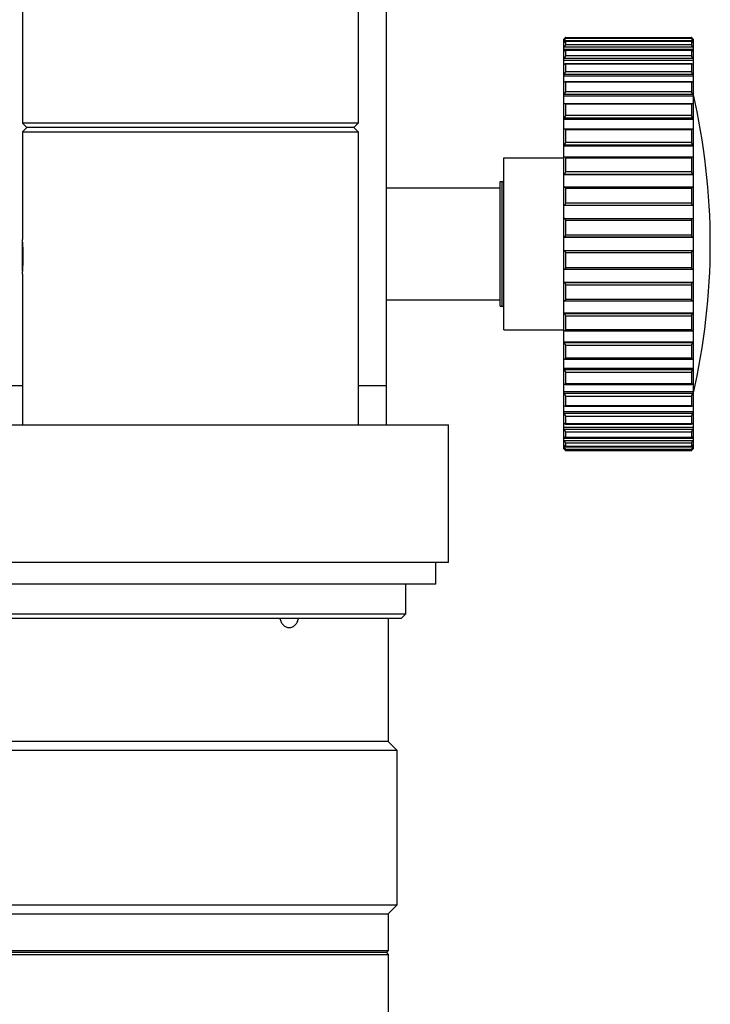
# Model space of a CAD drawing. Header units: millimetres. Extents: x 72 to 394, y 60 to 262.
# Tile 14 of 36: x 130 to 146, y 197 to 220. Entities that reach past the tile are written whole.
import ezdxf

# ---------------------------------------------------------------- set-up
doc = ezdxf.new("R2010")
doc.units = ezdxf.units.MM
doc.header["$LTSCALE"] = 23.1
for name, color, linetype in [('17', 7, 'CONTINUOUS'), ('2', 7, 'CONTINUOUS'), ('4', 7, 'CONTINUOUS')]:
    doc.layers.add(name, color=color, linetype=linetype)

msp = doc.modelspace()

# ---------------------------------------------------------------- linework, layer by layer
at = {"layer": '17', "color": 7}
for p, q in [((129.618, 222.667), (129.618, 217.767)), ((137.418, 222.667), (137.418, 217.767)), ((129.718, 217.667), (129.618, 217.767)), ((137.418, 217.767), (129.618, 217.767)), ((137.318, 217.667), (137.418, 217.767)), ((129.718, 217.667), (129.618, 217.567)), ((129.618, 217.567), (129.618, 215.067)), ((129.618, 217.567), (137.418, 217.567)), ((137.318, 217.667), (129.718, 217.667)), ((137.318, 217.667), (137.418, 217.567)), ((137.418, 217.567), (137.418, 210.767)), ((129.618, 215.067), (129.618, 215.067)), ((129.618, 215.067), (129.618, 215.067)), ((129.618, 214.997), (129.624, 215.003)), ((129.618, 214.337), (129.618, 214.997)), ((129.618, 214.337), (129.624, 214.331)), ((129.618, 214.267), (129.618, 210.767)), ((138.518, 207.067), (138.518, 206.367)), ((138.518, 206.367), (128.518, 206.367)), ((138.418, 206.267), (128.618, 206.267)), ((138.118, 206.267), (138.118, 203.407)), ((138.418, 206.267), (138.518, 206.367)), ((138.118, 203.407), (128.918, 203.407)), ((138.118, 203.407), (138.318, 203.207)), ((128.718, 203.207), (138.318, 203.207)), ((138.318, 203.207), (138.318, 199.607)), ((138.318, 199.607), (128.718, 199.607)), ((128.918, 199.407), (138.118, 199.407)), ((138.118, 199.407), (138.318, 199.607)), ((138.118, 199.407), (138.118, 198.547)), ((138.118, 198.547), (128.918, 198.547)), ((138.078, 198.507), (128.958, 198.507)), ((138.078, 198.507), (138.118, 198.547)), ((138.078, 198.507), (138.118, 198.467)), ((128.918, 198.467), (138.118, 198.467)), ((138.118, 198.467), (138.118, 195.747))]:
    msp.add_line(p, q, dxfattribs=at)
for points, knots in [([(129.638, 214.667), (129.638, 214.717), (129.637, 214.81), (129.63, 214.932), (129.623, 215.015), (129.619, 215.055), (129.618, 215.067)], [0, 0, 0, 0, 0.3757, 0.696425, 0.91538, 1, 1, 1, 1]), ([(129.618, 214.267), (129.619, 214.277), (129.632, 214.41), (129.638, 214.544), (129.638, 214.667)], [0, 0, 0, 0, 0.076446, 1, 1, 1, 1]), ([(135.601, 206.267), (135.605, 206.238), (135.622, 206.183), (135.672, 206.114), (135.74, 206.068), (135.792, 206.057), (135.818, 206.057)], [0, 0, 0, 0, 0.265, 0.521124, 0.765458, 1, 1, 1, 1]), ([(135.818, 206.057), (135.831, 206.057), (135.856, 206.059), (135.893, 206.071), (135.927, 206.09), (135.969, 206.125), (136.009, 206.183), (136.024, 206.238), (136.028, 206.267)], [0, 0, 0, 0, 0.117619, 0.235846, 0.355883, 0.478691, 0.733449, 1, 1, 1, 1])]:
    msp.add_open_spline(points, degree=3, knots=knots, dxfattribs=at)
at = {"layer": '2', "color": 7}
for p, q in [((138.068, 226.067), (138.068, 210.767)), ((128.968, 211.678), (129.618, 211.678)), ((137.418, 211.678), (138.068, 211.678)), ((127.518, 210.767), (139.518, 210.767)), ((139.518, 207.567), (139.518, 210.767)), ((139.518, 207.567), (127.518, 207.567)), ((139.218, 207.067), (139.218, 207.567)), ((139.218, 207.067), (127.818, 207.067))]:
    msp.add_line(p, q, dxfattribs=at)
at = {"layer": '4', "color": 7}
for p, q in [((142.238, 219.735), (142.238, 219.763)), ((142.238, 219.763), (142.238, 219.763)), ((142.238, 219.763), (145.158, 219.763)), ((145.158, 219.763), (145.158, 219.763)), ((145.158, 219.763), (145.158, 219.735)), ((142.198, 210.21), (142.198, 219.724)), ((142.238, 219.673), (145.158, 219.673)), ((142.238, 219.59), (142.238, 219.672)), ((145.158, 219.672), (145.158, 219.59)), ((145.198, 219.724), (145.198, 210.21)), ((145.198, 219.483), (142.198, 219.483)), ((142.235, 219.469), (145.16, 219.469)), ((142.238, 219.331), (142.238, 219.466)), ((145.158, 219.466), (145.158, 219.331)), ((145.198, 219.223), (142.198, 219.223)), ((142.233, 219.154), (145.163, 219.154)), ((142.238, 218.964), (142.238, 219.149)), ((145.158, 219.149), (145.158, 218.964)), ((145.198, 218.859), (142.198, 218.859)), ((142.229, 218.738), (145.166, 218.738)), ((142.238, 218.5), (142.238, 218.729)), ((145.158, 218.729), (145.158, 218.5)), ((145.198, 218.399), (142.198, 218.399)), ((142.225, 218.229), (145.171, 218.229)), ((142.238, 217.948), (142.238, 218.216)), ((145.158, 218.216), (145.158, 217.948)), ((145.198, 217.855), (142.198, 217.855)), ((142.22, 217.642), (145.176, 217.642)), ((142.238, 217.323), (142.238, 217.624)), ((145.158, 217.624), (145.158, 217.323)), ((145.198, 217.239), (142.198, 217.239)), ((140.798, 212.967), (140.798, 216.967)), ((140.798, 216.967), (142.198, 216.967)), ((142.215, 216.989), (145.181, 216.989)), ((142.238, 216.639), (142.238, 216.966)), ((145.158, 216.966), (145.158, 216.639)), ((145.198, 216.567), (142.198, 216.567)), ((140.718, 213.517), (140.718, 216.417)), ((140.718, 216.417), (140.798, 216.417)), ((140.758, 216.417), (140.758, 213.517)), ((138.068, 216.267), (140.718, 216.267)), ((142.209, 216.288), (145.187, 216.288)), ((142.238, 215.915), (142.238, 216.258)), ((145.158, 216.258), (145.158, 215.915)), ((145.198, 215.856), (142.198, 215.856)), ((142.203, 215.555), (145.193, 215.555)), ((142.238, 215.167), (142.238, 215.519)), ((145.158, 215.519), (145.158, 215.167)), ((145.198, 215.124), (142.198, 215.124)), ((142.198, 214.81), (145.198, 214.81)), ((142.238, 214.414), (142.238, 214.767)), ((145.158, 214.767), (145.158, 214.414)), ((142.203, 214.379), (145.193, 214.379)), ((142.198, 214.077), (145.198, 214.077)), ((142.238, 213.675), (142.238, 214.019)), ((145.158, 214.019), (145.158, 213.675)), ((138.068, 213.667), (140.718, 213.667)), ((142.209, 213.646), (145.187, 213.646)), ((140.718, 213.517), (140.798, 213.517)), ((142.198, 213.366), (145.198, 213.366)), ((142.238, 212.968), (142.238, 213.294)), ((145.158, 213.294), (145.158, 212.968)), ((140.798, 212.967), (142.198, 212.967)), ((142.215, 212.945), (145.181, 212.945)), ((142.198, 212.695), (145.198, 212.695)), ((142.238, 212.31), (142.238, 212.611)), ((145.158, 212.611), (145.158, 212.31)), ((142.22, 212.292), (145.176, 212.292)), ((142.198, 212.079), (145.198, 212.079)), ((142.238, 211.717), (142.238, 211.986)), ((145.158, 211.986), (145.158, 211.717)), ((142.198, 211.535), (145.198, 211.535)), ((142.225, 211.704), (145.171, 211.704)), ((142.238, 211.205), (142.238, 211.434)), ((145.158, 211.434), (145.158, 211.205)), ((142.198, 211.075), (145.198, 211.075)), ((142.229, 211.196), (145.166, 211.196)), ((142.238, 210.785), (142.238, 210.969)), ((145.158, 210.969), (145.158, 210.785)), ((142.198, 210.71), (145.198, 210.71)), ((142.233, 210.78), (145.163, 210.78)), ((142.238, 210.468), (142.238, 210.603)), ((145.158, 210.603), (145.158, 210.468)), ((142.198, 210.451), (145.198, 210.451)), ((142.235, 210.465), (145.16, 210.465)), ((142.238, 210.261), (142.238, 210.344)), ((142.238, 210.261), (145.158, 210.261)), ((142.238, 210.171), (142.238, 210.199)), ((142.238, 210.171), (145.158, 210.171)), ((145.158, 210.344), (145.158, 210.261)), ((145.158, 210.199), (145.158, 210.171))]:
    msp.add_line(p, q, dxfattribs=at)
at = {"layer": '4', "color": 4}
for p, q in [((142.198, 219.69), (145.198, 219.69)), ((142.198, 219.54), (145.198, 219.54)), ((145.158, 219.735), (142.238, 219.735)), ((142.238, 219.672), (145.158, 219.672)), ((145.158, 219.59), (142.238, 219.59)), ((142.238, 219.466), (145.158, 219.466)), ((145.158, 219.331), (142.238, 219.331)), ((142.198, 219.278), (145.198, 219.278)), ((142.238, 219.149), (145.158, 219.149)), ((142.198, 218.909), (145.198, 218.909)), ((145.158, 218.964), (142.238, 218.964)), ((142.238, 218.729), (145.158, 218.729)), ((142.198, 218.443), (145.198, 218.443)), ((145.158, 218.5), (142.238, 218.5)), ((142.238, 218.216), (145.158, 218.216)), ((145.158, 217.948), (142.238, 217.948)), ((142.198, 217.891), (145.198, 217.891)), ((142.238, 217.624), (145.158, 217.624)), ((142.198, 217.268), (145.198, 217.268)), ((145.158, 217.323), (142.238, 217.323)), ((142.238, 216.966), (145.158, 216.966)), ((142.198, 216.588), (145.198, 216.588)), ((145.158, 216.639), (142.238, 216.639)), ((142.238, 216.258), (145.158, 216.258)), ((142.198, 215.868), (145.198, 215.868)), ((145.158, 215.915), (142.238, 215.915)), ((142.238, 215.519), (145.158, 215.519)), ((142.198, 215.126), (145.198, 215.126)), ((145.158, 215.167), (142.238, 215.167)), ((145.198, 214.808), (142.198, 214.808)), ((142.238, 214.767), (145.158, 214.767)), ((145.158, 214.414), (142.238, 214.414)), ((145.198, 214.066), (142.198, 214.066)), ((142.238, 214.019), (145.158, 214.019)), ((145.158, 213.675), (142.238, 213.675)), ((145.198, 213.346), (142.198, 213.346)), ((142.238, 213.294), (145.158, 213.294)), ((145.158, 212.968), (142.238, 212.968)), ((145.198, 212.666), (142.198, 212.666)), ((142.238, 212.611), (145.158, 212.611)), ((145.158, 212.31), (142.238, 212.31)), ((145.198, 212.042), (142.198, 212.042)), ((142.238, 211.986), (145.158, 211.986)), ((145.158, 211.717), (142.238, 211.717)), ((145.198, 211.491), (142.198, 211.491)), ((142.238, 211.434), (145.158, 211.434)), ((145.158, 211.205), (142.238, 211.205)), ((145.198, 211.025), (142.198, 211.025)), ((142.238, 210.969), (145.158, 210.969)), ((145.198, 210.656), (142.198, 210.656)), ((145.158, 210.785), (142.238, 210.785)), ((142.238, 210.603), (145.158, 210.603)), ((145.198, 210.393), (142.198, 210.393)), ((145.158, 210.468), (142.238, 210.468)), ((145.198, 210.243), (142.198, 210.243)), ((142.238, 210.344), (145.158, 210.344)), ((145.158, 210.261), (142.238, 210.261)), ((142.238, 210.199), (145.158, 210.199))]:
    msp.add_line(p, q, dxfattribs=at)
at = {"layer": '4', "color": 7}
for centre, radius, start, end in [((141.569, 220.323), 0.892, 314.7803, 314.9088), ((141.931, 219.817), 0.384, 313.856, 314.1499), ((142.041, 219.45), 0.233, 312.1663, 312.6387), ((142.097, 219.03), 0.158, 309.6319, 310.3034), ((142.131, 218.534), 0.113, 306.1426, 307.0401), ((130.085, 214.967), 15.512, 346.9604, 13.0396), ((142.154, 217.962), 0.0833, 301.5712, 302.723), ((142.17, 217.325), 0.0637, 295.8052, 297.2317), ((142.181, 216.636), 0.0509, 288.8104, 290.5066), ((142.203, 215.514), 0.0404, 90.0301, 97.0531), ((145.193, 215.514), 0.0404, 82.9468, 89.9729), ((142.196, 215.166), 0.0402, 271.9097, 273.9359), ((145.199, 214.768), 0.0402, 91.9097, 93.9359), ((142.203, 214.419), 0.0404, 262.9434, 269.9724), ((145.193, 214.419), 0.0404, 270.0301, 277.054), ((145.214, 213.298), 0.0509, 108.8104, 110.5066), ((145.226, 212.608), 0.0637, 115.8052, 117.2317), ((145.242, 211.971), 0.0833, 121.5712, 122.723), ((145.265, 211.4), 0.113, 126.1426, 127.0401), ((145.299, 210.903), 0.158, 129.6319, 130.3034), ((145.354, 210.483), 0.233, 132.1663, 132.6387), ((145.464, 210.116), 0.384, 133.856, 134.1499), ((145.826, 209.61), 0.892, 134.7803, 134.9088)]:
    msp.add_arc(centre, radius, start, end, dxfattribs=at)
for points, knots in [([(142.238, 219.763), (142.238, 219.763), (142.237, 219.762), (142.236, 219.762), (142.235, 219.76), (142.233, 219.759), (142.231, 219.757), (142.228, 219.753), (142.223, 219.749), (142.217, 219.743), (142.209, 219.735), (142.202, 219.728), (142.198, 219.724)], [0, 0, 0, 0, 0.0098, 0.032349, 0.066634, 0.111011, 0.163805, 0.22349, 0.35855, 0.508303, 0.667447, 1, 1, 1, 1]), ([(145.198, 219.724), (145.194, 219.728), (145.187, 219.735), (145.179, 219.743), (145.173, 219.749), (145.168, 219.753), (145.165, 219.757), (145.163, 219.759), (145.161, 219.76), (145.159, 219.762), (145.159, 219.762), (145.158, 219.763), (145.158, 219.763)], [0, 0, 0, 0, 0.332556, 0.491702, 0.641456, 0.776517, 0.836203, 0.888996, 0.933373, 0.967658, 0.990206, 1, 1, 1, 1]), ([(142.198, 219.641), (142.202, 219.645), (142.208, 219.65), (142.215, 219.657), (142.221, 219.662), (142.226, 219.666), (142.231, 219.67), (142.234, 219.672), (142.236, 219.673), (142.237, 219.673)], [0, 0, 0, 0, 0.324947, 0.478598, 0.622701, 0.753314, 0.864905, 0.949917, 1, 1, 1, 1]), ([(142.199, 219.692), (142.204, 219.696), (142.21, 219.703), (142.218, 219.711), (142.224, 219.718), (142.229, 219.723), (142.233, 219.728), (142.235, 219.731), (142.237, 219.733), (142.237, 219.734), (142.238, 219.735), (142.238, 219.735)], [0, 0, 0, 0, 0.319824, 0.475428, 0.62372, 0.759525, 0.875016, 0.921774, 0.959073, 0.985413, 1, 1, 1, 1]), ([(142.199, 219.542), (142.204, 219.546), (142.212, 219.555), (142.222, 219.566), (142.229, 219.575), (142.234, 219.581), (142.237, 219.586), (142.238, 219.589), (142.238, 219.59)], [0, 0, 0, 0, 0.29872, 0.591478, 0.726948, 0.846843, 0.941312, 1, 1, 1, 1]), ([(142.237, 219.673), (142.237, 219.673), (142.238, 219.673), (142.238, 219.673), (142.238, 219.672)], [0, 0, 0, 0, 0.496442, 1, 1, 1, 1]), ([(145.158, 219.735), (145.158, 219.735), (145.158, 219.734), (145.159, 219.733), (145.16, 219.731), (145.163, 219.728), (145.167, 219.723), (145.172, 219.717), (145.178, 219.711), (145.187, 219.702), (145.193, 219.695), (145.198, 219.69)], [0, 0, 0, 0, 0.014633, 0.04124, 0.078943, 0.126155, 0.242445, 0.37869, 0.527001, 0.68221, 1, 1, 1, 1]), ([(145.158, 219.672), (145.158, 219.673), (145.158, 219.673), (145.158, 219.673), (145.159, 219.673)], [0, 0, 0, 0, 0.503558, 1, 1, 1, 1]), ([(145.158, 219.59), (145.158, 219.589), (145.159, 219.585), (145.162, 219.58), (145.167, 219.574), (145.174, 219.565), (145.185, 219.554), (145.193, 219.545), (145.198, 219.54)], [0, 0, 0, 0, 0.058912, 0.15415, 0.274781, 0.410671, 0.703134, 1, 1, 1, 1]), ([(145.159, 219.673), (145.159, 219.673), (145.162, 219.672), (145.165, 219.67), (145.17, 219.666), (145.175, 219.662), (145.18, 219.657), (145.188, 219.65), (145.194, 219.645), (145.198, 219.641)], [0, 0, 0, 0, 0.050083, 0.135095, 0.246686, 0.377299, 0.521402, 0.675053, 1, 1, 1, 1]), ([(142.198, 219.442), (142.201, 219.446), (142.208, 219.452), (142.218, 219.46), (142.226, 219.465), (142.232, 219.468), (142.234, 219.469), (142.235, 219.469)], [0, 0, 0, 0, 0.315602, 0.602622, 0.841174, 0.932839, 1, 1, 1, 1]), ([(142.199, 219.279), (142.204, 219.283), (142.212, 219.292), (142.222, 219.303), (142.229, 219.313), (142.234, 219.32), (142.237, 219.325), (142.238, 219.329), (142.238, 219.331)], [0, 0, 0, 0, 0.279859, 0.562363, 0.697408, 0.82124, 0.925232, 1, 1, 1, 1]), ([(142.235, 219.469), (142.236, 219.469), (142.238, 219.468), (142.238, 219.467), (142.238, 219.466)], [0, 0, 0, 0, 0.492532, 1, 1, 1, 1]), ([(145.158, 219.466), (145.158, 219.467), (145.158, 219.468), (145.16, 219.469), (145.16, 219.469)], [0, 0, 0, 0, 0.507468, 1, 1, 1, 1]), ([(145.158, 219.331), (145.158, 219.329), (145.159, 219.325), (145.162, 219.319), (145.167, 219.312), (145.174, 219.302), (145.184, 219.291), (145.193, 219.282), (145.198, 219.278)], [0, 0, 0, 0, 0.075003, 0.179719, 0.304233, 0.439667, 0.721892, 1, 1, 1, 1]), ([(145.16, 219.469), (145.161, 219.469), (145.164, 219.468), (145.169, 219.465), (145.177, 219.46), (145.188, 219.452), (145.194, 219.446), (145.198, 219.442)], [0, 0, 0, 0, 0.067161, 0.158826, 0.397378, 0.684399, 1, 1, 1, 1]), ([(142.198, 219.134), (142.201, 219.136), (142.207, 219.141), (142.216, 219.148), (142.225, 219.152), (142.23, 219.154), (142.233, 219.154)], [0, 0, 0, 0, 0.30548, 0.583157, 0.820452, 1, 1, 1, 1]), ([(142.233, 219.154), (142.234, 219.154), (142.237, 219.153), (142.238, 219.15), (142.238, 219.149)], [0, 0, 0, 0, 0.487009, 1, 1, 1, 1]), ([(145.158, 219.149), (145.158, 219.15), (145.159, 219.153), (145.162, 219.154), (145.163, 219.154)], [0, 0, 0, 0, 0.51299, 1, 1, 1, 1]), ([(145.163, 219.154), (145.165, 219.154), (145.171, 219.152), (145.179, 219.148), (145.189, 219.141), (145.195, 219.136), (145.198, 219.134)], [0, 0, 0, 0, 0.179548, 0.416843, 0.69452, 1, 1, 1, 1]), ([(142.199, 218.91), (142.204, 218.914), (142.213, 218.922), (142.224, 218.936), (142.233, 218.948), (142.237, 218.958), (142.238, 218.962), (142.238, 218.964)], [0, 0, 0, 0, 0.26336, 0.53664, 0.798344, 0.910921, 1, 1, 1, 1]), ([(145.158, 218.964), (145.158, 218.962), (145.159, 218.958), (145.163, 218.948), (145.172, 218.935), (145.184, 218.921), (145.193, 218.913), (145.198, 218.909)], [0, 0, 0, 0, 0.089387, 0.202675, 0.46536, 0.738334, 1, 1, 1, 1]), ([(142.198, 218.722), (142.203, 218.726), (142.211, 218.732), (142.222, 218.737), (142.227, 218.738), (142.229, 218.738)], [0, 0, 0, 0, 0.563645, 0.801559, 1, 1, 1, 1]), ([(142.229, 218.738), (142.231, 218.738), (142.235, 218.737), (142.238, 218.733), (142.238, 218.73), (142.238, 218.729)], [0, 0, 0, 0, 0.475014, 0.71246, 1, 1, 1, 1]), ([(145.158, 218.729), (145.158, 218.73), (145.158, 218.733), (145.161, 218.737), (145.164, 218.738), (145.166, 218.738)], [0, 0, 0, 0, 0.28754, 0.524986, 1, 1, 1, 1]), ([(145.166, 218.738), (145.169, 218.738), (145.174, 218.737), (145.185, 218.732), (145.193, 218.726), (145.198, 218.722)], [0, 0, 0, 0, 0.198442, 0.436356, 1, 1, 1, 1]), ([(142.199, 218.444), (142.209, 218.451), (142.221, 218.464), (142.233, 218.482), (142.237, 218.492), (142.238, 218.497), (142.238, 218.5)], [0, 0, 0, 0, 0.513158, 0.777559, 0.897942, 1, 1, 1, 1]), ([(145.158, 218.5), (145.158, 218.497), (145.159, 218.492), (145.163, 218.481), (145.175, 218.463), (145.188, 218.45), (145.198, 218.443)], [0, 0, 0, 0, 0.102477, 0.223581, 0.488876, 1, 1, 1, 1]), ([(142.198, 218.219), (142.202, 218.222), (142.211, 218.226), (142.221, 218.229), (142.225, 218.229)], [0, 0, 0, 0, 0.546851, 1, 1, 1, 1]), ([(142.225, 218.229), (142.228, 218.229), (142.234, 218.228), (142.237, 218.222), (142.238, 218.218), (142.238, 218.216)], [0, 0, 0, 0, 0.46796, 0.709025, 1, 1, 1, 1]), ([(145.158, 218.216), (145.158, 218.218), (145.158, 218.222), (145.162, 218.228), (145.167, 218.229), (145.171, 218.229)], [0, 0, 0, 0, 0.290975, 0.53204, 1, 1, 1, 1]), ([(145.171, 218.229), (145.175, 218.229), (145.185, 218.226), (145.194, 218.222), (145.198, 218.219)], [0, 0, 0, 0, 0.453149, 1, 1, 1, 1]), ([(142.199, 217.892), (142.209, 217.899), (142.222, 217.911), (142.234, 217.931), (142.238, 217.942), (142.238, 217.948)], [0, 0, 0, 0, 0.493271, 0.759843, 1, 1, 1, 1]), ([(145.158, 217.948), (145.158, 217.942), (145.162, 217.93), (145.174, 217.91), (145.188, 217.898), (145.198, 217.891)], [0, 0, 0, 0, 0.241386, 0.50875, 1, 1, 1, 1]), ([(142.198, 217.635), (142.2, 217.636), (142.207, 217.639), (142.214, 217.642), (142.22, 217.642)], [0, 0, 0, 0, 0.27378, 1, 1, 1, 1]), ([(142.22, 217.642), (142.222, 217.642), (142.227, 217.641), (142.234, 217.637), (142.237, 217.631), (142.238, 217.626), (142.238, 217.624)], [0, 0, 0, 0, 0.25056, 0.499968, 0.749424, 1, 1, 1, 1]), ([(145.158, 217.624), (145.158, 217.626), (145.159, 217.632), (145.163, 217.638), (145.169, 217.641), (145.173, 217.642), (145.176, 217.642)], [0, 0, 0, 0, 0.291746, 0.53476, 0.762241, 1, 1, 1, 1]), ([(145.176, 217.642), (145.177, 217.642), (145.185, 217.641), (145.193, 217.638), (145.198, 217.635)], [0, 0, 0, 0, 0.228054, 1, 1, 1, 1]), ([(142.199, 217.269), (142.209, 217.274), (142.222, 217.285), (142.235, 217.305), (142.238, 217.317), (142.238, 217.323)], [0, 0, 0, 0, 0.475412, 0.742998, 1, 1, 1, 1]), ([(145.158, 217.323), (145.158, 217.317), (145.161, 217.304), (145.174, 217.284), (145.188, 217.273), (145.198, 217.268)], [0, 0, 0, 0, 0.25832, 0.526545, 1, 1, 1, 1]), ([(142.198, 216.985), (142.199, 216.986), (142.205, 216.988), (142.21, 216.989), (142.215, 216.989)], [0, 0, 0, 0, 0.26376, 1, 1, 1, 1]), ([(142.215, 216.989), (142.217, 216.989), (142.223, 216.988), (142.231, 216.984), (142.237, 216.976), (142.238, 216.969), (142.238, 216.966)], [0, 0, 0, 0, 0.231333, 0.458971, 0.705965, 1, 1, 1, 1]), ([(145.158, 216.966), (145.158, 216.969), (145.159, 216.976), (145.165, 216.984), (145.173, 216.988), (145.178, 216.989), (145.181, 216.989)], [0, 0, 0, 0, 0.294035, 0.541029, 0.768667, 1, 1, 1, 1]), ([(145.181, 216.989), (145.182, 216.989), (145.188, 216.989), (145.194, 216.987), (145.198, 216.985)], [0, 0, 0, 0, 0.238081, 1, 1, 1, 1]), ([(142.199, 216.588), (142.209, 216.592), (142.227, 216.606), (142.238, 216.627), (142.238, 216.639)], [0, 0, 0, 0, 0.464252, 1, 1, 1, 1]), ([(145.158, 216.639), (145.158, 216.627), (145.169, 216.605), (145.188, 216.591), (145.198, 216.588)], [0, 0, 0, 0, 0.537368, 1, 1, 1, 1]), ([(142.198, 216.286), (142.199, 216.286), (142.202, 216.287), (142.206, 216.288), (142.209, 216.288)], [0, 0, 0, 0, 0.25593, 1, 1, 1, 1]), ([(142.209, 216.288), (142.212, 216.288), (142.219, 216.287), (142.229, 216.281), (142.236, 216.271), (142.238, 216.263), (142.238, 216.258)], [0, 0, 0, 0, 0.225637, 0.45373, 0.704798, 1, 1, 1, 1]), ([(145.158, 216.258), (145.158, 216.263), (145.159, 216.271), (145.167, 216.281), (145.176, 216.287), (145.183, 216.288), (145.187, 216.288)], [0, 0, 0, 0, 0.295201, 0.54627, 0.774364, 1, 1, 1, 1]), ([(145.187, 216.288), (145.188, 216.288), (145.192, 216.287), (145.195, 216.287), (145.198, 216.286)], [0, 0, 0, 0, 0.245089, 1, 1, 1, 1]), ([(142.198, 215.868), (142.207, 215.87), (142.228, 215.881), (142.238, 215.903), (142.238, 215.915)], [0, 0, 0, 0, 0.452881, 1, 1, 1, 1]), ([(145.158, 215.915), (145.158, 215.903), (145.168, 215.881), (145.188, 215.87), (145.198, 215.868)], [0, 0, 0, 0, 0.547119, 1, 1, 1, 1]), ([(142.238, 215.519), (142.238, 215.525), (142.236, 215.535), (142.227, 215.547), (142.215, 215.553), (142.207, 215.555), (142.203, 215.555)], [0, 0, 0, 0, 0.295013, 0.550323, 0.77941, 1, 1, 1, 1]), ([(145.158, 215.519), (145.158, 215.525), (145.16, 215.535), (145.169, 215.547), (145.181, 215.553), (145.189, 215.555), (145.193, 215.555)], [0, 0, 0, 0, 0.295008, 0.550322, 0.779413, 1, 1, 1, 1]), ([(142.199, 215.126), (142.204, 215.126), (142.213, 215.128), (142.225, 215.136), (142.235, 215.15), (142.238, 215.161), (142.238, 215.167)], [0, 0, 0, 0, 0.216124, 0.447827, 0.70822, 1, 1, 1, 1]), ([(145.158, 215.167), (145.158, 215.161), (145.161, 215.149), (145.171, 215.136), (145.184, 215.128), (145.193, 215.126), (145.198, 215.126)], [0, 0, 0, 0, 0.292535, 0.5526, 0.783811, 1, 1, 1, 1]), ([(142.238, 214.767), (142.238, 214.773), (142.235, 214.785), (142.225, 214.798), (142.212, 214.806), (142.202, 214.808), (142.198, 214.808)], [0, 0, 0, 0, 0.292535, 0.5526, 0.783811, 1, 1, 1, 1]), ([(145.197, 214.808), (145.192, 214.808), (145.183, 214.806), (145.17, 214.798), (145.161, 214.784), (145.158, 214.773), (145.158, 214.767)], [0, 0, 0, 0, 0.216124, 0.447827, 0.70822, 1, 1, 1, 1]), ([(142.238, 214.414), (142.238, 214.409), (142.236, 214.399), (142.227, 214.387), (142.215, 214.38), (142.207, 214.379), (142.203, 214.379)], [0, 0, 0, 0, 0.294994, 0.550301, 0.779381, 1, 1, 1, 1]), ([(145.158, 214.414), (145.158, 214.409), (145.16, 214.399), (145.169, 214.387), (145.181, 214.38), (145.189, 214.379), (145.193, 214.379)], [0, 0, 0, 0, 0.29501, 0.550317, 0.779401, 1, 1, 1, 1]), ([(142.238, 214.019), (142.238, 214.031), (142.228, 214.053), (142.207, 214.064), (142.198, 214.066)], [0, 0, 0, 0, 0.547119, 1, 1, 1, 1]), ([(145.198, 214.066), (145.188, 214.064), (145.168, 214.053), (145.158, 214.031), (145.158, 214.019)], [0, 0, 0, 0, 0.452881, 1, 1, 1, 1]), ([(142.209, 213.646), (142.208, 213.646), (142.204, 213.646), (142.2, 213.647), (142.198, 213.648)], [0, 0, 0, 0, 0.245089, 1, 1, 1, 1]), ([(142.238, 213.675), (142.238, 213.671), (142.236, 213.662), (142.229, 213.652), (142.219, 213.647), (142.212, 213.646), (142.209, 213.646)], [0, 0, 0, 0, 0.295201, 0.54627, 0.774364, 1, 1, 1, 1]), ([(145.187, 213.646), (145.183, 213.646), (145.176, 213.647), (145.167, 213.652), (145.159, 213.662), (145.158, 213.671), (145.158, 213.675)], [0, 0, 0, 0, 0.225637, 0.45373, 0.704798, 1, 1, 1, 1]), ([(145.198, 213.648), (145.197, 213.647), (145.193, 213.647), (145.19, 213.646), (145.187, 213.646)], [0, 0, 0, 0, 0.25593, 1, 1, 1, 1]), ([(142.238, 213.294), (142.238, 213.307), (142.227, 213.329), (142.208, 213.343), (142.198, 213.346)], [0, 0, 0, 0, 0.537368, 1, 1, 1, 1]), ([(145.197, 213.345), (145.187, 213.342), (145.168, 213.328), (145.158, 213.306), (145.158, 213.294)], [0, 0, 0, 0, 0.464252, 1, 1, 1, 1]), ([(142.215, 212.945), (142.213, 212.945), (142.207, 212.945), (142.202, 212.947), (142.198, 212.949)], [0, 0, 0, 0, 0.238081, 1, 1, 1, 1]), ([(142.238, 212.968), (142.238, 212.964), (142.237, 212.958), (142.231, 212.95), (142.223, 212.945), (142.217, 212.945), (142.215, 212.945)], [0, 0, 0, 0, 0.294035, 0.541028, 0.768667, 1, 1, 1, 1]), ([(145.181, 212.945), (145.178, 212.945), (145.173, 212.945), (145.165, 212.95), (145.159, 212.958), (145.158, 212.964), (145.158, 212.968)], [0, 0, 0, 0, 0.231333, 0.458971, 0.705965, 1, 1, 1, 1]), ([(145.198, 212.949), (145.197, 212.948), (145.191, 212.946), (145.185, 212.945), (145.181, 212.945)], [0, 0, 0, 0, 0.26376, 1, 1, 1, 1]), ([(142.238, 212.611), (142.238, 212.617), (142.234, 212.63), (142.222, 212.649), (142.208, 212.661), (142.198, 212.666)], [0, 0, 0, 0, 0.25832, 0.526545, 1, 1, 1, 1]), ([(145.197, 212.665), (145.187, 212.66), (145.173, 212.649), (145.161, 212.629), (145.158, 212.617), (145.158, 212.611)], [0, 0, 0, 0, 0.475412, 0.742999, 1, 1, 1, 1]), ([(142.22, 212.292), (142.218, 212.292), (142.21, 212.293), (142.203, 212.296), (142.198, 212.299)], [0, 0, 0, 0, 0.228054, 1, 1, 1, 1]), ([(142.238, 212.31), (142.238, 212.307), (142.237, 212.302), (142.233, 212.296), (142.227, 212.293), (142.222, 212.292), (142.22, 212.292)], [0, 0, 0, 0, 0.291746, 0.53476, 0.762241, 1, 1, 1, 1]), ([(145.176, 212.292), (145.173, 212.292), (145.168, 212.293), (145.162, 212.296), (145.158, 212.303), (145.158, 212.308), (145.158, 212.31)], [0, 0, 0, 0, 0.25056, 0.499968, 0.749424, 1, 1, 1, 1]), ([(145.198, 212.299), (145.196, 212.298), (145.189, 212.294), (145.181, 212.292), (145.176, 212.292)], [0, 0, 0, 0, 0.27378, 1, 1, 1, 1]), ([(142.238, 211.986), (142.238, 211.992), (142.234, 212.004), (142.221, 212.024), (142.208, 212.036), (142.198, 212.042)], [0, 0, 0, 0, 0.241386, 0.50875, 1, 1, 1, 1]), ([(145.197, 212.041), (145.187, 212.035), (145.174, 212.023), (145.161, 212.003), (145.158, 211.991), (145.158, 211.986)], [0, 0, 0, 0, 0.493271, 0.759843, 1, 1, 1, 1]), ([(142.225, 211.704), (142.221, 211.704), (142.211, 211.707), (142.202, 211.712), (142.198, 211.715)], [0, 0, 0, 0, 0.453149, 1, 1, 1, 1]), ([(142.238, 211.717), (142.238, 211.715), (142.237, 211.712), (142.234, 211.706), (142.228, 211.704), (142.225, 211.704)], [0, 0, 0, 0, 0.290975, 0.53204, 1, 1, 1, 1]), ([(145.171, 211.704), (145.167, 211.704), (145.162, 211.706), (145.158, 211.712), (145.158, 211.715), (145.158, 211.717)], [0, 0, 0, 0, 0.46796, 0.709025, 1, 1, 1, 1]), ([(145.198, 211.715), (145.194, 211.712), (145.185, 211.707), (145.175, 211.704), (145.171, 211.704)], [0, 0, 0, 0, 0.546851, 1, 1, 1, 1]), ([(142.238, 211.434), (142.238, 211.436), (142.237, 211.442), (142.233, 211.453), (142.221, 211.471), (142.207, 211.484), (142.198, 211.491)], [0, 0, 0, 0, 0.102477, 0.223581, 0.488876, 1, 1, 1, 1]), ([(145.197, 211.49), (145.187, 211.483), (145.174, 211.47), (145.163, 211.452), (145.159, 211.442), (145.158, 211.436), (145.158, 211.434)], [0, 0, 0, 0, 0.513158, 0.777559, 0.897942, 1, 1, 1, 1]), ([(142.229, 211.196), (142.227, 211.196), (142.222, 211.197), (142.211, 211.202), (142.203, 211.207), (142.198, 211.211)], [0, 0, 0, 0, 0.198442, 0.436356, 1, 1, 1, 1]), ([(142.238, 211.205), (142.238, 211.203), (142.238, 211.201), (142.235, 211.197), (142.231, 211.196), (142.229, 211.196)], [0, 0, 0, 0, 0.28754, 0.524986, 1, 1, 1, 1]), ([(145.166, 211.196), (145.164, 211.196), (145.161, 211.197), (145.158, 211.201), (145.158, 211.203), (145.158, 211.205)], [0, 0, 0, 0, 0.475013, 0.71246, 1, 1, 1, 1]), ([(145.198, 211.211), (145.193, 211.207), (145.185, 211.202), (145.174, 211.197), (145.169, 211.196), (145.166, 211.196)], [0, 0, 0, 0, 0.563645, 0.801559, 1, 1, 1, 1]), ([(142.238, 210.969), (142.238, 210.971), (142.237, 210.976), (142.232, 210.986), (142.224, 210.999), (142.212, 211.013), (142.202, 211.021), (142.198, 211.025)], [0, 0, 0, 0, 0.089387, 0.202675, 0.46536, 0.738334, 1, 1, 1, 1]), ([(145.197, 211.024), (145.192, 211.02), (145.183, 211.012), (145.171, 210.998), (145.163, 210.985), (145.159, 210.976), (145.158, 210.971), (145.158, 210.969)], [0, 0, 0, 0, 0.26336, 0.53664, 0.798344, 0.910921, 1, 1, 1, 1]), ([(142.233, 210.78), (142.23, 210.78), (142.225, 210.781), (142.216, 210.786), (142.207, 210.792), (142.201, 210.797), (142.198, 210.8)], [0, 0, 0, 0, 0.179548, 0.416843, 0.69452, 1, 1, 1, 1]), ([(142.238, 210.603), (142.238, 210.605), (142.237, 210.608), (142.234, 210.615), (142.229, 210.621), (142.222, 210.631), (142.211, 210.643), (142.202, 210.652), (142.198, 210.656)], [0, 0, 0, 0, 0.075003, 0.179719, 0.304233, 0.439667, 0.721892, 1, 1, 1, 1]), ([(142.238, 210.785), (142.238, 210.783), (142.237, 210.78), (142.234, 210.78), (142.233, 210.78)], [0, 0, 0, 0, 0.51299, 1, 1, 1, 1]), ([(145.163, 210.78), (145.162, 210.78), (145.159, 210.78), (145.158, 210.783), (145.158, 210.785)], [0, 0, 0, 0, 0.487009, 1, 1, 1, 1]), ([(145.197, 210.655), (145.192, 210.651), (145.183, 210.642), (145.173, 210.63), (145.166, 210.621), (145.162, 210.614), (145.159, 210.608), (145.158, 210.604), (145.158, 210.603)], [0, 0, 0, 0, 0.279859, 0.562363, 0.697408, 0.82124, 0.925232, 1, 1, 1, 1]), ([(145.198, 210.8), (145.195, 210.797), (145.189, 210.792), (145.179, 210.786), (145.171, 210.781), (145.165, 210.78), (145.163, 210.78)], [0, 0, 0, 0, 0.30548, 0.583157, 0.820452, 1, 1, 1, 1]), ([(142.235, 210.465), (142.234, 210.465), (142.232, 210.466), (142.226, 210.468), (142.218, 210.474), (142.208, 210.482), (142.201, 210.488), (142.198, 210.492)], [0, 0, 0, 0, 0.067161, 0.158826, 0.397378, 0.684398, 1, 1, 1, 1]), ([(142.238, 210.344), (142.238, 210.345), (142.236, 210.348), (142.233, 210.353), (142.229, 210.359), (142.222, 210.369), (142.211, 210.38), (142.202, 210.389), (142.198, 210.393)], [0, 0, 0, 0, 0.058912, 0.15415, 0.274781, 0.410671, 0.703134, 1, 1, 1, 1]), ([(142.238, 210.468), (142.238, 210.467), (142.238, 210.465), (142.236, 210.465), (142.235, 210.465)], [0, 0, 0, 0, 0.507468, 1, 1, 1, 1]), ([(145.16, 210.465), (145.16, 210.465), (145.158, 210.465), (145.158, 210.467), (145.158, 210.468)], [0, 0, 0, 0, 0.492532, 1, 1, 1, 1]), ([(145.197, 210.392), (145.192, 210.388), (145.184, 210.379), (145.173, 210.368), (145.166, 210.359), (145.162, 210.353), (145.159, 210.348), (145.158, 210.345), (145.158, 210.344)], [0, 0, 0, 0, 0.29872, 0.591478, 0.726948, 0.846843, 0.941312, 1, 1, 1, 1]), ([(145.198, 210.492), (145.194, 210.488), (145.188, 210.482), (145.177, 210.474), (145.169, 210.468), (145.164, 210.466), (145.161, 210.465), (145.16, 210.465)], [0, 0, 0, 0, 0.315602, 0.602623, 0.841174, 0.932839, 1, 1, 1, 1]), ([(142.237, 210.261), (142.236, 210.261), (142.234, 210.262), (142.231, 210.264), (142.226, 210.267), (142.221, 210.272), (142.215, 210.276), (142.208, 210.284), (142.202, 210.289), (142.198, 210.293)], [0, 0, 0, 0, 0.050083, 0.135095, 0.246686, 0.377299, 0.521402, 0.675053, 1, 1, 1, 1]), ([(142.238, 210.199), (142.238, 210.199), (142.237, 210.2), (142.237, 210.201), (142.235, 210.203), (142.233, 210.206), (142.229, 210.211), (142.224, 210.217), (142.217, 210.223), (142.209, 210.232), (142.202, 210.239), (142.198, 210.243)], [0, 0, 0, 0, 0.014633, 0.04124, 0.078943, 0.126155, 0.242445, 0.37869, 0.527001, 0.68221, 1, 1, 1, 1]), ([(142.198, 210.21), (142.202, 210.205), (142.209, 210.199), (142.217, 210.19), (142.223, 210.185), (142.228, 210.18), (142.231, 210.177), (142.233, 210.175), (142.235, 210.173), (142.236, 210.172), (142.237, 210.171), (142.238, 210.171), (142.238, 210.171)], [0, 0, 0, 0, 0.332551, 0.491695, 0.641446, 0.776504, 0.836188, 0.888981, 0.933357, 0.967641, 0.990188, 1, 1, 1, 1]), ([(142.238, 210.261), (142.238, 210.261), (142.238, 210.261), (142.237, 210.261), (142.237, 210.261)], [0, 0, 0, 0, 0.503558, 1, 1, 1, 1]), ([(145.159, 210.261), (145.158, 210.261), (145.158, 210.261), (145.158, 210.261), (145.158, 210.261)], [0, 0, 0, 0, 0.496442, 1, 1, 1, 1]), ([(145.197, 210.242), (145.192, 210.238), (145.186, 210.231), (145.177, 210.222), (145.172, 210.216), (145.166, 210.21), (145.163, 210.206), (145.16, 210.203), (145.159, 210.201), (145.158, 210.2), (145.158, 210.199), (145.158, 210.199)], [0, 0, 0, 0, 0.319824, 0.475428, 0.62372, 0.759525, 0.875016, 0.921774, 0.959073, 0.985413, 1, 1, 1, 1]), ([(145.158, 210.171), (145.158, 210.171), (145.159, 210.171), (145.159, 210.172), (145.161, 210.173), (145.163, 210.175), (145.165, 210.177), (145.168, 210.18), (145.173, 210.185), (145.179, 210.19), (145.187, 210.199), (145.194, 210.205), (145.198, 210.21)], [0, 0, 0, 0, 0.009817, 0.032364, 0.066648, 0.111025, 0.163818, 0.223501, 0.358559, 0.508309, 0.667451, 1, 1, 1, 1]), ([(145.198, 210.293), (145.194, 210.289), (145.188, 210.284), (145.18, 210.276), (145.175, 210.272), (145.17, 210.267), (145.165, 210.264), (145.162, 210.262), (145.159, 210.261), (145.159, 210.261)], [0, 0, 0, 0, 0.324947, 0.478598, 0.622701, 0.753315, 0.864905, 0.949917, 1, 1, 1, 1])]:
    msp.add_open_spline(points, degree=3, knots=knots, dxfattribs=at)

doc.saveas('drawing.dxf')
